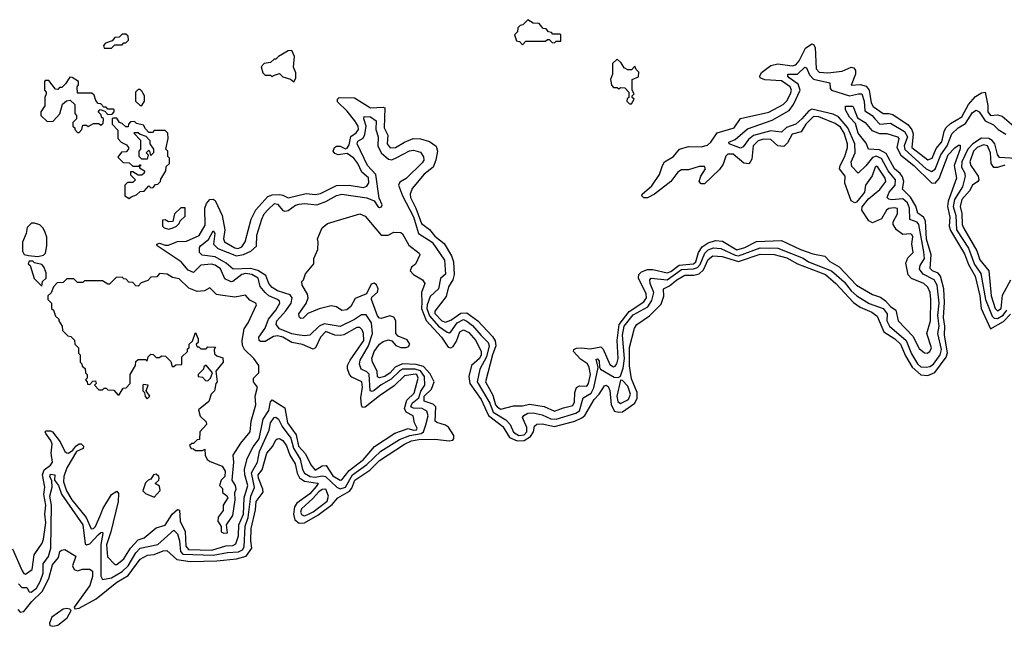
# Model space of a CAD drawing. Extents: x 2494106 to 2685573, y 758056 to 915185.
# Tile 186 of 256: x 2656212 to 2661722, y 796767 to 800160. Entities that reach past the tile are written whole.
import ezdxf

# ---------------------------------------------------------------- set-up
doc = ezdxf.new("R2010")
doc.units = 0

msp = doc.modelspace()

# ---------------------------------------------------------------- linework, layer by layer
at = {"layer": '0CON05XD'}
for points in [[(2659025, 800020), (2659045, 800040), (2659155, 800040), (2659165, 800050), (2659175, 800050), (2659191.7, 800031.7), (2659205, 800030), (2659215, 800040), (2659240, 800040), (2659240, 800075), (2659235, 800080), (2659195, 800080), (2659188.3, 800088.3), (2659171.7, 800091.7), (2659158.3, 800108.3), (2659141.7, 800111.7), (2659118.3, 800138.3), (2659085, 800140), (2659055, 800160), (2659028.3, 800131.7), (2659011.7, 800128.3), (2659000, 800115), (2658998.3, 800091.7), (2658980, 800075), (2658991.7, 800041.7), (2659008.3, 800038.3), (2659025, 800020)], [(2656725, 800000), (2656745, 800020), (2656785, 800020), (2656795, 800030), (2656805, 800030), (2656820, 800045), (2656818.3, 800068.3), (2656805, 800080), (2656785, 800080), (2656768.3, 800061.7), (2656745, 800060), (2656728.3, 800041.7), (2656691.7, 800028.3), (2656680, 800015), (2656685, 800000), (2656725, 800000)], [(2658135, 797700.3), (2658198, 797772), (2658312.1, 797847.9), (2658385, 797873.3), (2658415, 797863.5), (2658433.1, 797866.9), (2658436.4, 797875), (2658421.8, 797905), (2658414.6, 797944.6), (2658374.3, 797964.3), (2658366, 797986), (2658377.7, 798032.3), (2658419.7, 798070.3), (2658442.3, 798155), (2658435, 798174.7), (2658425, 798177.2), (2658365, 798168.6), (2658307.5, 798112.5), (2658225, 798056.9), (2658145, 797992.2), (2658130.5, 797990.5), (2658123.7, 798003.7), (2658120, 798045), (2658129.5, 798105), (2658126.2, 798135), (2658070.4, 798160.4), (2658058.2, 798175), (2658046.4, 798206.4), (2658047.2, 798225), (2658061.2, 798255), (2658137, 798365), (2658136, 798405), (2658128.5, 798425), (2658115, 798438.9), (2658098.3, 798438.3), (2658025, 798398.2), (2658005, 798393.4), (2657975, 798395.3), (2657925, 798416.6), (2657895.3, 798385), (2657867.5, 798325), (2657855, 798317.9), (2657793.9, 798343.9), (2657734.1, 798354.1), (2657685, 798383.8), (2657655, 798391.6), (2657631.5, 798388.5), (2657585, 798360), (2657559.8, 798359.8), (2657551.1, 798365), (2657550, 798385), (2657584.6, 798435), (2657604.7, 798485), (2657645.3, 798535), (2657666.8, 798575), (2657665.4, 798585), (2657654.8, 798594.8), (2657606.3, 798616.3), (2657585, 798634), (2657558.2, 798668.2), (2657547.1, 798715), (2657511.1, 798735), (2657475, 798739.8), (2657455, 798734), (2657405, 798695.5), (2657395, 798694.6), (2657360.1, 798710.1), (2657336, 798766), (2657305, 798787), (2657285, 798792), (2657225, 798787.9), (2657184.5, 798745.6), (2657155, 798760), (2657115, 798805.4), (2656981.4, 798895), (2656979.2, 798905), (2656995, 798909.2), (2657025, 798898.7), (2657045, 798899.1), (2657095, 798919.4), (2657145, 798920.9), (2657216.5, 798953.5), (2657250.1, 799009.9), (2657248.4, 799105), (2657257.7, 799132.3), (2657275, 799153.5), (2657295, 799155.7), (2657305, 799148.6), (2657344.7, 799065), (2657358.9, 798985), (2657352.9, 798935), (2657357, 798917), (2657415, 798883.3), (2657435, 798879.7), (2657455, 798889.2), (2657473.2, 798916.8), (2657507.3, 799045), (2657532.7, 799097.3), (2657599.8, 799170.2), (2657625, 799180.9), (2657665, 799182.1), (2657685, 799179.1), (2657715, 799163.1), (2657815, 799187.3), (2657865, 799181.8), (2657895, 799187.5), (2657985, 799233.2), (2658055, 799233.6), (2658135, 799221.5), (2658155, 799229.4), (2658165, 799246.7), (2658162.9, 799275), (2658126.3, 799306.3), (2658104.7, 799355), (2658081.1, 799385), (2658045, 799411.8), (2657993.8, 799403.8), (2657975, 799411.2), (2657966.9, 799425), (2657972.7, 799445), (2657985, 799453.2), (2658005, 799452), (2658035, 799436.9), (2658045, 799441.4), (2658055, 799460.8), (2658064.1, 799505.9), (2658095, 799526.8), (2658108.1, 799545), (2658105.2, 799565), (2658087.1, 799595), (2658045, 799647.9), (2657990.7, 799700.7), (2657989.5, 799715), (2658000, 799725), (2658085, 799722.8), (2658175, 799666.7), (2658245, 799671.5), (2658255, 799666.2), (2658250.7, 799555), (2658271.2, 799515), (2658268.4, 799465), (2658285, 799443.9), (2658315, 799444.7), (2658365, 799475.9), (2658414.7, 799495.3), (2658455, 799494.1), (2658505, 799478.5), (2658542, 799452), (2658549.1, 799425), (2658540.8, 799375), (2658526.1, 799335), (2658475, 799296.1), (2658408.5, 799215), (2658396.5, 799185), (2658398.4, 799165), (2658428.5, 799105), (2658459.9, 799019.9), (2658505, 798985.8), (2658535, 798948.7), (2658588.1, 798908.1), (2658628.8, 798838.8), (2658640, 798805), (2658642.6, 798735), (2658635.8, 798705), (2658611.5, 798665), (2658598.3, 798611.7), (2658535, 798530), (2658535, 798516.7), (2658573.9, 798475), (2658595, 798467.8), (2658625, 798480), (2658680.7, 798519.3), (2658715, 798520.3), (2658776.2, 798476.2), (2658857.3, 798387.3), (2658873.3, 798363.3), (2658876.1, 798335), (2658857.6, 798285), (2658818.7, 798135), (2658860.3, 798060.3), (2658875, 798006.7), (2658885, 797992.9), (2658905, 797981.8), (2658975, 798000.4), (2659025, 798000.3), (2659065, 798010.2), (2659146.3, 797996.3), (2659205, 797969.6), (2659255, 797990), (2659307.5, 798002.5), (2659317.5, 798022.5), (2659318.6, 798075), (2659327.1, 798102.9), (2659345, 798112.3), (2659385, 798110), (2659395.6, 798125), (2659405.8, 798175), (2659399.3, 798215), (2659389.7, 798235), (2659350.6, 798260.6), (2659311.5, 798305), (2659313.6, 798315), (2659327.1, 798322.9), (2659355, 798325.6), (2659405, 798319.2), (2659465, 798331.1), (2659477.4, 798317.4), (2659515, 798231.9), (2659535, 798219.2), (2659545, 798222.1), (2659553.9, 798235), (2659561.4, 798265), (2659554.8, 798365), (2659566.2, 798455), (2659622, 798528), (2659705, 798581.7), (2659719.1, 798605), (2659717, 798627), (2659675.3, 798715), (2659676.2, 798735), (2659691, 798749), (2659725, 798761.9), (2659755, 798763.3), (2659835, 798743.7), (2659855, 798751.4), (2659902.9, 798787.1), (2659983.3, 798795), (2659995.2, 798805), (2660011.4, 798858.6), (2660030.7, 798889.3), (2660065, 798912.2), (2660105, 798924.8), (2660145, 798921.7), (2660225, 798873), (2660269.4, 798885), (2660335, 798919.5), (2660475, 798925.9), (2660581.9, 798875), (2660650.8, 798850.8), (2660717.7, 798837.7), (2660745, 798807.3), (2660797.9, 798778), (2660895, 798674.7), (2660985, 798622.3), (2661028.9, 798608.9), (2661058.1, 798588.1), (2661085, 798555.6), (2661115.4, 798535.4), (2661127.8, 798475), (2661209.4, 798389.4), (2661245, 798321.2), (2661275, 798296.7), (2661290, 798295), (2661305, 798303.3), (2661314, 798325), (2661288.1, 798405), (2661308.5, 798475), (2661311.8, 798595), (2661307.3, 798635), (2661294.6, 798664.6), (2661271.4, 798685), (2661202.9, 798712.9), (2661183.2, 798733.2), (2661171.7, 798798.3), (2661182.1, 798827.9), (2661212.3, 798857.7), (2661205.5, 798905.5), (2661209.4, 798945), (2661205, 798958), (2661195, 798961.4), (2661155, 798959.4), (2661119.2, 798985), (2661100, 799015), (2661100.3, 799029.7), (2661124.3, 799075), (2661124.1, 799104.1), (2661105, 799107.9), (2661075, 799103.5), (2661062.5, 799095), (2661034, 799046), (2660985, 799024.2), (2660964.4, 799034.4), (2660924, 799095), (2660927.3, 799112.7), (2660962.1, 799157.9), (2661025, 799211.1), (2661059.3, 799255), (2661055, 799274.3), (2661015, 799335.6), (2661005, 799341.4), (2660998.6, 799335), (2660983, 799287), (2660946.2, 799235), (2660938.9, 799195), (2660929.4, 799180.6), (2660895, 799140), (2660885, 799136.2), (2660865, 799146.7), (2660830, 799245), (2660831.2, 799285), (2660800, 799325), (2660802.7, 799345), (2660830, 799395), (2660844.7, 799445), (2660844.3, 799465), (2660825, 799525.5), (2660805, 799558.1), (2660775, 799580), (2660685, 799617.4), (2660655, 799617.9), (2660610.6, 799575), (2660585, 799533.6), (2660535, 799519.5), (2660509.4, 799470.6), (2660488.5, 799451.5), (2660455, 799454.5), (2660415, 799490.4), (2660375, 799492.6), (2660345, 799483.1), (2660316.7, 799455), (2660309.2, 799380.8), (2660295, 799353.3), (2660265, 799357.1), (2660205, 799407.2), (2660175, 799408.5), (2660163.6, 799396.4), (2660148.3, 799351.7), (2660128.1, 799321.9), (2660045, 799242.5), (2660025, 799242.5), (2660014.3, 799255), (2660023.3, 799285), (2660049.4, 799325), (2660045, 799338.1), (2660015, 799338), (2659955, 799320.9), (2659915, 799320.7), (2659895, 799306.7), (2659856.4, 799255), (2659765, 799183.6), (2659725, 799164.4), (2659704.4, 799164.4), (2659694, 799175), (2659696, 799185), (2659748.9, 799231), (2659793.2, 799295), (2659809.3, 799345), (2659820, 799365), (2659870, 799395), (2659905, 799435.5), (2659955, 799451.3), (2660025, 799448.3), (2660060.9, 799459.1), (2660078.8, 799475), (2660115, 799527.8), (2660211.2, 799555), (2660245, 799607.5), (2660405, 799642.7), (2660485.4, 799685), (2660505, 799706.4), (2660525.7, 799745), (2660531.1, 799765), (2660523.4, 799785), (2660475, 799817.3), (2660382.8, 799822.8), (2660355.5, 799835.5), (2660353.1, 799845), (2660363.3, 799865), (2660416.1, 799903.9), (2660455, 799913.1), (2660535, 799901.9), (2660555, 799907.8), (2660575, 799930), (2660608.8, 800001.2), (2660645, 800025.2), (2660655, 800021.1), (2660664.3, 800004.3), (2660669.2, 799885), (2660686.2, 799866.2), (2660735, 799862.5), (2660815, 799872.4), (2660865, 799895.4), (2660880.9, 799890.9), (2660889.2, 799875), (2660888.8, 799855), (2660864.4, 799794.4), (2660915, 799798.1), (2660948.3, 799788.3), (2660965.5, 799765.5), (2660977.8, 799695), (2660988.5, 799675), (2661045, 799635.4), (2661075, 799636.1), (2661099.2, 799629.2), (2661185, 799571.1), (2661204.5, 799544.5), (2661212.3, 799522.3), (2661204.1, 799445), (2661295, 799375.4), (2661317.5, 799385), (2661340.7, 799439.3), (2661372.9, 799477.1), (2661384.8, 799535), (2661394.9, 799555.1), (2661421.2, 799578.8), (2661485, 799616.7), (2661522.2, 799685), (2661560.3, 799729.7), (2661595, 799750.4), (2661615.6, 799755.6), (2661629.4, 799680.6), (2661630.4, 799645), (2661644.6, 799625), (2661685, 799627.6), (2661711, 799621), (2661775, 799564.7)], [(2657745, 799812.5), (2657756.4, 799833.6), (2657756.4, 799863.6), (2657743.3, 799895), (2657750, 799955), (2657735, 799987.5), (2657713.9, 799986.1), (2657660, 799955), (2657645, 799940), (2657635, 799940), (2657615, 799920), (2657580, 799915), (2657563, 799897), (2657573, 799863), (2657585, 799850), (2657615, 799850), (2657625, 799840), (2657631.7, 799848.3), (2657665, 799860), (2657685, 799840), (2657727, 799827), (2657745, 799812.5)], [(2659635, 799690), (2659650, 799715), (2659640, 799725), (2659640, 799735), (2659650, 799745), (2659640, 799765), (2659640, 799825), (2659675, 799840), (2659677, 799867), (2659661.7, 799881.7), (2659655, 799900), (2659635, 799880), (2659615, 799880), (2659595, 799890), (2659578.3, 799918.3), (2659555, 799940), (2659530, 799915), (2659530, 799855), (2659517.5, 799825), (2659523, 799793), (2659535, 799780), (2659555, 799780), (2659565, 799772.5), (2659575, 799780), (2659598.3, 799778.3), (2659620, 799755), (2659620, 799725), (2659611.7, 799718.3), (2659610, 799705), (2659625, 799690), (2659635, 799690)], [(2656205, 797004.5), (2656223.6, 796983.6), (2656251.2, 796985), (2656265, 796960), (2656275, 796958.8), (2656305, 796980.7), (2656328.7, 797021.3), (2656342.7, 797065), (2656343, 797117), (2656372.1, 797157.9), (2656385.2, 797205), (2656390.5, 797445), (2656380.4, 797495), (2656393.3, 797545), (2656391.2, 797581.2), (2656381.1, 797605), (2656385, 797618.1), (2656408, 797615), (2656405.6, 797585), (2656428.4, 797555), (2656446.1, 797506.1), (2656564.3, 797335), (2656578.8, 797228.8), (2656585, 797221.9), (2656605, 797228), (2656651.4, 797278.6), (2656665, 797291.9), (2656675, 797293.3), (2656676.6, 797286.6), (2656666.6, 797225), (2656666.7, 797046.7), (2656675, 797028.9), (2656725, 797038.8), (2656786.1, 797073.9), (2656818.1, 797105), (2656861.5, 797178.5), (2656885, 797203.8), (2656985, 797224.2), (2657075, 797305.4), (2657095, 797284.2), (2657105.7, 797245.7), (2657111.1, 797185), (2657125, 797169.8), (2657295, 797164.9), (2657375, 797179.6), (2657436.5, 797183.4), (2657459.1, 797195), (2657468.1, 797211.9), (2657472.9, 797327.1), (2657491.2, 797375), (2657505.5, 797495), (2657526.4, 797543.5), (2657519.3, 797570.7), (2657508.1, 797625), (2657542.9, 797685), (2657553.3, 797745), (2657607.1, 797865), (2657615.9, 797905), (2657636.7, 797935), (2657645, 797936.9), (2657660.4, 797925), (2657679.7, 797885), (2657729.6, 797819.6), (2657743.7, 797763.7), (2657782, 797702), (2657794.1, 797645), (2657805, 797623.6), (2657838, 797605), (2657865, 797601.8), (2657905, 797609.1), (2657923.1, 797605), (2657985.8, 797545.8), (2658006, 797536), (2658035.1, 797544.9), (2658074, 797615), (2658155, 797672.9), (2658233.1, 797746.9), (2658337.2, 797812.8), (2658395, 797834.2), (2658458.4, 797845), (2658470.7, 797855), (2658485.3, 797894.7), (2658497.2, 797945), (2658490, 797970), (2658465, 797986), (2658415, 797986.3), (2658400.9, 797995), (2658408.7, 798015), (2658445, 798044.7), (2658457.2, 798082.8), (2658480, 798115), (2658476.3, 798165), (2658455, 798195.8), (2658425, 798205.6), (2658354.6, 798205), (2658337.1, 798195), (2658291.3, 798148.7), (2658235, 798118.4), (2658195, 798085.9), (2658185, 798080.7), (2658173.3, 798083.3), (2658167.2, 798177.2), (2658155, 798190.9), (2658122.2, 798205), (2658112.6, 798232.6), (2658117.8, 798255), (2658163.3, 798336.7), (2658185.9, 798405), (2658179.8, 798465), (2658150, 798510), (2658125, 798509.3), (2658085, 798482.3), (2658005, 798444.7), (2657915, 798458.8), (2657887.8, 798445), (2657835, 798396.2), (2657805, 798391.3), (2657765, 798398.2), (2657735, 798403.7), (2657665, 798431), (2657646.4, 798455), (2657650.3, 798475), (2657700.7, 798530.7), (2657730.7, 798575), (2657735.7, 798605), (2657725, 798621.8), (2657655, 798643.8), (2657625, 798661.6), (2657605.4, 798685), (2657588.6, 798728.6), (2657545, 798757.9), (2657505, 798768.2), (2657405.5, 798765.5), (2657367.8, 798797.8), (2657305, 798833.1), (2657233.8, 798843.8), (2657218.8, 798858.8), (2657218.6, 798885), (2657224.2, 798895), (2657268.6, 798931.5), (2657295, 798980), (2657304.1, 798964.1), (2657296, 798905), (2657321, 798881), (2657425, 798838.5), (2657465, 798846), (2657505.4, 798864.6), (2657537.1, 798892.9), (2657539.7, 798955), (2657565.9, 799045), (2657579.7, 799075), (2657602.5, 799097.5), (2657637.6, 799132.4), (2657655, 799127.9), (2657683.5, 799093.5), (2657695, 799088.4), (2657715, 799093.1), (2657755, 799121.8), (2657775, 799128.1), (2657805, 799131.6), (2657875, 799124.6), (2657925, 799142.5), (2657985, 799177.6), (2658015.3, 799184.7), (2658155, 799164), (2658196.4, 799146.4), (2658216.2, 799115), (2658225, 799110), (2658237.2, 799112.8), (2658241.1, 799125), (2658222.6, 799162.6), (2658204.5, 799294.5), (2658157.5, 799345), (2658100.4, 799465), (2658105, 799480), (2658133.1, 799496.9), (2658142.9, 799517.2), (2658150.9, 799565), (2658137.5, 799605), (2658140.4, 799619.5), (2658175, 799616.2), (2658207.1, 799595), (2658205.7, 799545), (2658217, 799505), (2658216.8, 799455), (2658235.3, 799415), (2658275, 799379.4), (2658295, 799376.5), (2658321.5, 799388.5), (2658393.4, 799426.6), (2658415, 799430.4), (2658455, 799420), (2658472.2, 799392.2), (2658473.6, 799375), (2658465, 799358.9), (2658375, 799272.1), (2658339.2, 799250.8), (2658332.5, 799235), (2658354.4, 799175), (2658415, 799056.8), (2658443.9, 798963.9), (2658519.6, 798915), (2658588.9, 798815), (2658593.9, 798736.1), (2658567.4, 798712.6), (2658555.9, 798654.1), (2658508.4, 798611.6), (2658492.6, 798565), (2658490.5, 798545), (2658504.3, 798504.2), (2658555, 798445.2), (2658605, 798412.9), (2658615, 798409.3), (2658625, 798413.8), (2658660.4, 798465), (2658695, 798482.6), (2658715, 798474.7), (2658745, 798450.5), (2658795, 798393.1), (2658833.5, 798355), (2658839.6, 798335), (2658824.3, 798275), (2658787.6, 798205), (2658772, 798135), (2658842.3, 798015), (2658860.7, 797965), (2658931.9, 797921.9), (2658956.3, 797896.3), (2658975, 797853.6), (2659004.5, 797835), (2659035, 797838.4), (2659049.6, 797855), (2659049.6, 797879.6), (2659026.2, 797935), (2659033, 797947), (2659055, 797959.4), (2659085, 797961.6), (2659135, 797950), (2659185, 797927.4), (2659214.8, 797924.8), (2659325, 797959.4), (2659345, 797972.5), (2659365.7, 798044.3), (2659409.1, 798070.9), (2659425, 798100.5), (2659450, 798215), (2659438.3, 798261.7), (2659445, 798263.8), (2659455, 798250), (2659456.1, 798216.1), (2659462.9, 798205), (2659539.4, 798160.6), (2659561.4, 798158.6), (2659574.6, 798165.4), (2659588.8, 798211.2), (2659595.8, 798265), (2659585.8, 798395), (2659594.5, 798445), (2659645, 798509.8), (2659726.2, 798553.8), (2659750.4, 798589.6), (2659761.4, 798635), (2659739.5, 798685), (2659737.7, 798705), (2659745, 798713.6), (2659835, 798704.5), (2659915, 798762.3), (2659983.6, 798766.4), (2660005, 798773.1), (2660019.2, 798790.8), (2660046.5, 798855), (2660065, 798871.9), (2660095, 798883.1), (2660135, 798880.2), (2660215, 798843.2), (2660235, 798839.5), (2660355, 798883.8), (2660455, 798882.6), (2660596.7, 798826.7), (2660625.9, 798805.9), (2660755.9, 798755.9), (2660825, 798694.3), (2660865, 798643.1), (2660896, 798615), (2660965, 798572.4), (2661045, 798544.1), (2661065.7, 798515), (2661065.6, 798475), (2661078.9, 798445), (2661173, 798365), (2661201.9, 798291.9), (2661235.8, 798235), (2661255, 798219.2), (2661285, 798215.7), (2661305, 798220), (2661325, 798233.1), (2661363.5, 798285), (2661371, 798315), (2661350.7, 798405), (2661357, 798445), (2661350.6, 798505), (2661357.3, 798575), (2661346.1, 798675), (2661329.1, 798705), (2661267.5, 798737.5), (2661247.1, 798765), (2661251.5, 798785), (2661275.9, 798825), (2661271.8, 798861.8), (2661244.1, 799014.1), (2661235, 799026.8), (2661192.5, 799042.5), (2661192.2, 799105), (2661180.6, 799135), (2661155, 799158), (2661092.7, 799152.7), (2661075.9, 799155.9), (2661067.5, 799165), (2661078.6, 799195), (2661111.1, 799235), (2661113.8, 799265), (2661071.3, 799315), (2661035, 799382.8), (2661005, 799395.8), (2660985, 799389.8), (2660948, 799342), (2660905, 799301.4), (2660868.8, 799338.8), (2660865.7, 799365), (2660888.3, 799415), (2660886, 799465), (2660847.2, 799555), (2660795, 799616.1), (2660765, 799632.4), (2660645, 799660.2), (2660628.9, 799651.1), (2660589.3, 799605), (2660555, 799576.2), (2660503.6, 799556.4), (2660475, 799531.2), (2660443.3, 799535), (2660415, 799539.2), (2660318.3, 799511.7), (2660290.2, 799489.8), (2660260.4, 799449.5), (2660245, 799440.9), (2660182, 799465), (2660180, 799475), (2660215, 799490), (2660285, 799549.6), (2660422.8, 799597.2), (2660517.5, 799652.5), (2660541.6, 799685), (2660579.5, 799765), (2660569.2, 799799.2), (2660518.8, 799835), (2660510.5, 799845), (2660511.2, 799855), (2660565, 799855.3), (2660605, 799894.4), (2660615, 799890), (2660632.5, 799852.5), (2660655, 799827.8), (2660746.5, 799806.5), (2660747.5, 799775), (2660755.7, 799765), (2660855, 799734.4), (2660906, 799746), (2660925, 799744.5), (2660938.5, 799705), (2660941.1, 799651.1), (2660983.3, 799623.3), (2660998.2, 799605), (2661025, 799575.3), (2661085, 799581.4), (2661164.4, 799534.4), (2661180, 799505), (2661161, 799455), (2661164.7, 799434.7), (2661285, 799326.7), (2661315, 799310.6), (2661335.4, 799324.6), (2661366.9, 799405), (2661402.4, 799455), (2661427.8, 799522.2), (2661464.6, 799555), (2661505, 799579.1), (2661545, 799641.5), (2661565, 799654.5), (2661581.1, 799645), (2661615.2, 799595.2), (2661661.6, 799571.6), (2661688.1, 799545), (2661729.8, 799519.8)], [(2656545, 799530), (2656560, 799545), (2656565, 799570), (2656585, 799570), (2656595, 799562.5), (2656625, 799580), (2656655, 799580), (2656665, 799570), (2656678.3, 799581.7), (2656680, 799605), (2656670, 799615), (2656668.3, 799628.3), (2656650, 799645), (2656661.7, 799658.3), (2656688.3, 799648.3), (2656705, 799630), (2656728.3, 799631.7), (2656740, 799645), (2656740, 799655), (2656735, 799660), (2656705, 799660), (2656695, 799670), (2656681.7, 799671.7), (2656665, 799690), (2656651.7, 799691.7), (2656638.3, 799708.3), (2656628.3, 799738.3), (2656615, 799750), (2656535, 799750), (2656532.5, 799785), (2656540, 799795), (2656540, 799815), (2656505, 799837.5), (2656491.7, 799838.3), (2656468.3, 799801.7), (2656448.3, 799781.7), (2656435, 799780), (2656425, 799770), (2656411.7, 799771.7), (2656375, 799820), (2656355, 799820), (2656350, 799815), (2656350, 799765), (2656360, 799755), (2656360, 799745), (2656352.5, 799725), (2656351.7, 799678.3), (2656330, 799645), (2656330, 799625), (2656365, 799590), (2656398.3, 799591.7), (2656437, 799633), (2656451.7, 799688.3), (2656473, 799707), (2656495, 799710), (2656520, 799685), (2656520, 799635), (2656530, 799625), (2656530, 799605), (2656510, 799585), (2656510, 799565), (2656520, 799555), (2656520, 799545), (2656535, 799530), (2656545, 799530)], [(2656895, 799680), (2656910, 799705), (2656910, 799735), (2656895, 799760), (2656885, 799770), (2656875, 799770), (2656860, 799755), (2656860, 799705), (2656885, 799680), (2656895, 799680)], [(2658461.8, 798578.2), (2658460.3, 798545), (2658486.9, 798476.9), (2658572, 798385), (2658608.8, 798328.8), (2658625, 798323.9), (2658638.5, 798331.5), (2658657.2, 798362.8), (2658675, 798414.4), (2658695, 798425.4), (2658725, 798410.4), (2658764.6, 798365), (2658793.6, 798305), (2658794, 798285), (2658784.6, 798265), (2658740.9, 798225), (2658725.9, 798165), (2658730.4, 798125), (2658795, 798035.4), (2658835.4, 797945.4), (2658914.7, 797885), (2658953.7, 797823.7), (2658995, 797804.3), (2659035, 797805.8), (2659070.9, 797829.1), (2659086.5, 797855), (2659092.9, 797887.1), (2659105, 797898.2), (2659135, 797900), (2659205, 797884.7), (2659318.6, 797915), (2659357.7, 797932.3), (2659373.9, 797946.1), (2659426.8, 798035), (2659455.4, 798065), (2659485, 798112), (2659494.4, 798115.6), (2659505, 798108), (2659515, 798086.7), (2659522.4, 798005), (2659541, 797971), (2659565, 797964.8), (2659585, 797967.4), (2659654.6, 798015.4), (2659667.5, 798042.5), (2659667.9, 798075), (2659635, 798150.8), (2659623.8, 798223.8), (2659624, 798326), (2659653.3, 798435), (2659665.8, 798455), (2659736.1, 798503.9), (2659801.1, 798568.9), (2659817.2, 798612.8), (2659814.7, 798655.3), (2659848.7, 798671.3), (2659888.5, 798705), (2659935, 798732), (2659985, 798731.5), (2660015, 798738.5), (2660039.1, 798760.9), (2660065, 798818.8), (2660091.4, 798838.6), (2660143.9, 798836.1), (2660235, 798808.4), (2660355, 798848), (2660435, 798847.4), (2660505, 798827.3), (2660565, 798795.3), (2660721.8, 798735), (2660778.8, 798685), (2660878.7, 798578.7), (2660915, 798552.4), (2660980, 798525), (2661011.5, 798501.5), (2661048.5, 798415), (2661108.9, 798375), (2661140.3, 798345), (2661169.8, 798279.8), (2661207.3, 798217.3), (2661255, 798173.4), (2661295, 798169.7), (2661332.5, 798187.5), (2661397.2, 798272.8), (2661404.1, 798295.9), (2661387.5, 798395), (2661389.8, 798445), (2661381.3, 798495), (2661388.3, 798578.3), (2661383.4, 798655), (2661365.5, 798725.5), (2661351.5, 798741.5), (2661319.4, 798755), (2661307.5, 798767.5), (2661312.1, 798845), (2661287.2, 798932.8), (2661280.7, 799035), (2661269.3, 799055), (2661238.7, 799078.7), (2661227.7, 799117.7), (2661197.6, 799167.6), (2661151.7, 799211.7), (2661160.3, 799255), (2661151.9, 799281.9), (2661139.7, 799299.7), (2661107.9, 799325), (2661060.9, 799410.9), (2661022.8, 799432.8), (2660961.2, 799435), (2660949.7, 799469.7), (2660905, 799526.2), (2660889.4, 799579.4), (2660856.7, 799615), (2660833.3, 799655), (2660833.6, 799676.4), (2660875, 799675.8), (2660878.6, 799668.6), (2660900.7, 799610.7), (2660943.8, 799585), (2660980.4, 799540.4), (2661023.1, 799523.1), (2661065, 799522.9), (2661125, 799504), (2661131.4, 799495), (2661121.5, 799445), (2661142.3, 799402.3), (2661216.7, 799345), (2661315, 799247.3), (2661335, 799246.4), (2661357.3, 799272.7), (2661407.1, 799405), (2661445, 799443.8), (2661465, 799458.8), (2661475, 799457.5), (2661475, 799437.5), (2661440.8, 799345), (2661455, 799273.3), (2661408.5, 799145), (2661404.7, 799115), (2661417, 799055), (2661413.7, 799005), (2661421.2, 798981.2), (2661500.3, 798849.7), (2661520.9, 798790.9), (2661559.6, 798725), (2661584.8, 798615.2), (2661592.5, 798545), (2661645, 798431.1), (2661717.7, 798472.3), (2661756.5, 798513.4)], [(2656825, 799160), (2656835, 799170), (2656865, 799180), (2656885, 799200), (2656908.3, 799201.7), (2656935, 799230), (2656945, 799220), (2656958.3, 799221.7), (2656971.7, 799238.3), (2656985, 799240), (2657000, 799255), (2657001.7, 799268.3), (2657030, 799315), (2657031.7, 799338.3), (2657050, 799355), (2657050, 799385), (2657040, 799395), (2657040, 799425), (2657030, 799435), (2657042.5, 799495), (2657040, 799525), (2657025, 799540), (2656965, 799540), (2656955, 799530), (2656935, 799530), (2656915, 799550), (2656905, 799570), (2656865, 799580), (2656855, 799590), (2656831.7, 799588.3), (2656820, 799575), (2656818.3, 799561.7), (2656805, 799560), (2656785, 799580), (2656770, 799585), (2656755, 799610), (2656735, 799610), (2656730, 799605), (2656730, 799575), (2656761.7, 799541.7), (2656760, 799495), (2656780, 799475), (2656809.3, 799459.3), (2656820, 799445), (2656820, 799435), (2656808.3, 799421.7), (2656781.7, 799418.3), (2656761.7, 799391.7), (2656791.7, 799361.7), (2656825, 799360), (2656845, 799340), (2656880, 799340), (2656881.7, 799348.3), (2656888.3, 799348.3), (2656888.3, 799341.7), (2656880, 799340), (2656881.7, 799331.7), (2656910, 799315), (2656908.3, 799301.7), (2656895, 799290), (2656875, 799290), (2656845, 799310), (2656831.7, 799308.3), (2656831.7, 799291.7), (2656860, 799265), (2656845, 799250), (2656815, 799250), (2656800, 799235), (2656800, 799175), (2656825, 799160)], [(2656925, 799380), (2656895, 799380), (2656880, 799395), (2656880, 799425), (2656890, 799435), (2656890, 799485), (2656850, 799525), (2656855, 799530), (2656875, 799530), (2656885, 799520), (2656918.3, 799508.3), (2656940, 799485), (2656940, 799465), (2656960, 799435), (2656960, 799415), (2656945, 799400), (2656940, 799425), (2656931.7, 799428.3), (2656920, 799415), (2656930, 799405), (2656925, 799380)], [(2661786.4, 799383.6), (2661695, 799390), (2661685, 799405.8), (2661668.4, 799465), (2661654.2, 799484.2), (2661635, 799495.5), (2661595, 799497), (2661545.1, 799464.9), (2661517.4, 799435), (2661484.8, 799365), (2661483.5, 799335), (2661500.3, 799305), (2661503.7, 799285), (2661488.7, 799225), (2661443.6, 799155), (2661436.8, 799115), (2661450.5, 799065), (2661454.5, 798985), (2661521.4, 798881.4), (2661555, 798791.3), (2661591.2, 798741.2), (2661616.4, 798595), (2661655, 798500.9), (2661665, 798490.2), (2661685, 798488.3), (2661715, 798506.6), (2661736.5, 798535)], [(2661725, 799347.1), (2661685, 799332.4), (2661663.8, 799333.8), (2661648, 799355), (2661644.2, 799415), (2661628.2, 799455), (2661605, 799460.8), (2661570.4, 799445), (2661549.2, 799425), (2661529.7, 799365), (2661534, 799345), (2661576.4, 799285), (2661579.5, 799265), (2661574.4, 799255), (2661545, 799234.4), (2661526.5, 799203.5), (2661483.6, 799155), (2661475.3, 799115), (2661484.7, 799075.3), (2661487.1, 799015), (2661494.2, 798995), (2661567.9, 798867.9), (2661585, 798816.7), (2661635.5, 798755.5), (2661649.1, 798615), (2661670.8, 798545), (2661685, 798532.2), (2661705.3, 798545), (2661711.4, 798618.6), (2661758.9, 798705)], [(2657045, 798988.8), (2657065, 798993.8), (2657090, 799005), (2657105, 799020), (2657110, 799035), (2657138.3, 799061.7), (2657138.3, 799108.3), (2657113, 799107), (2657077.5, 799075), (2657068.3, 799031.7), (2657045, 799030), (2657025, 799040), (2657011.7, 799038.3), (2657010, 799005), (2657020, 798995), (2657045, 798988.8)], [(2656200.9, 796860.9), (2656215, 796846.5), (2656235, 796849.4), (2656279.4, 796905), (2656337.4, 796962.6), (2656374.2, 797035), (2656395, 797110), (2656428.8, 797151.2), (2656436.7, 797185), (2656445, 797193.3), (2656465, 797197.5), (2656525, 797160), (2656508, 797105), (2656516.7, 797085), (2656535, 797076.7), (2656563.9, 797086.1), (2656605, 797086.2), (2656620, 797075), (2656620, 797045), (2656603.6, 796995), (2656515.7, 796875), (2656520, 796865), (2656545, 796868.2), (2656639.5, 796920.5), (2656755, 797014.7), (2656818.4, 797051.6), (2656885, 797141.8), (2656927.5, 797165), (2656965, 797168.8), (2657015, 797190), (2657035, 797192), (2657090.2, 797140.2), (2657165, 797129.7), (2657315, 797133.8), (2657425, 797143.8), (2657480, 797160), (2657510.6, 797205), (2657505.3, 797245), (2657507.1, 797315), (2657531.9, 797418.1), (2657534.8, 797465.2), (2657573.5, 797516.5), (2657572.8, 797535), (2657548.9, 797595), (2657547.1, 797615), (2657568.2, 797641.8), (2657595.3, 797735), (2657628.1, 797775), (2657645, 797810), (2657655, 797815.8), (2657665, 797816.9), (2657685, 797805.5), (2657705, 797777.1), (2657723.9, 797723.9), (2657754.2, 797675), (2657764.1, 797624.1), (2657777.2, 797597.2), (2657805, 797579.2), (2657878.5, 797568.5), (2657882.2, 797565), (2657871.7, 797548.3), (2657835, 797508.8), (2657763.5, 797456.5), (2657749, 797435), (2657743.9, 797395), (2657751.8, 797361.8), (2657775, 797343.6), (2657805, 797346.6), (2657880.8, 797389.2), (2657961, 797449), (2657992.1, 797485), (2658056.6, 797523.3), (2658070.9, 797539.1), (2658087.8, 797585), (2658170.4, 797639.6), (2658225, 797695.3), (2658366.2, 797785), (2658405, 797804.8), (2658445, 797812.7), (2658535, 797814.1), (2658615, 797803.6), (2658635, 797808.5), (2658641.9, 797818.1), (2658640.7, 797835), (2658610.7, 797880.7), (2658595, 797892.7), (2658546.3, 797906.3), (2658536.2, 797915), (2658541.1, 797995), (2658525, 798010.3), (2658476.2, 798026.2), (2658475.6, 798054.4), (2658516, 798094), (2658530.4, 798135), (2658509, 798179), (2658471.1, 798221.1), (2658431.2, 798231.2), (2658355, 798235.9), (2658312.7, 798217.3), (2658285, 798184.7), (2658255.5, 798165), (2658225, 798156.5), (2658215, 798163.3), (2658212.2, 798195), (2658186.2, 798245), (2658182.2, 798265), (2658194.7, 798305), (2658225.5, 798345), (2658245, 798359.6), (2658275, 798368.9), (2658294.6, 798364.6), (2658317.7, 798337.6), (2658345, 798327.1), (2658375, 798326.1), (2658387.8, 798332.2), (2658394.6, 798345), (2658380.3, 798370.3), (2658330.7, 798390.8), (2658316.2, 798405), (2658316.1, 798475), (2658306.5, 798496.5), (2658282.9, 798502.9), (2658235, 798488.9), (2658225, 798490.6), (2658215, 798504.3), (2658180, 798595), (2658181.7, 798608.3), (2658214.4, 798635.6), (2658218.1, 798655), (2658207.9, 798677.9), (2658195, 798685.7), (2658178.7, 798681.3), (2658152.5, 798627.5), (2658088.7, 798601.3), (2658064, 798555), (2658042.9, 798537.1), (2658015, 798534.2), (2657984.3, 798554.3), (2657955, 798558.8), (2657888.1, 798541.9), (2657825, 798516.7), (2657798.8, 798491.2), (2657785, 798488.8), (2657775, 798497.5), (2657774, 798515), (2657815, 798572.5), (2657826.2, 798605), (2657823.3, 798625), (2657792.5, 798675), (2657790, 798695), (2657800, 798705), (2657811.7, 798738.3), (2657857.5, 798795), (2657857.5, 798825), (2657880, 798875), (2657882.5, 798915), (2657877.5, 798935), (2657905, 798996.7), (2657935, 799020), (2658115, 799074), (2658145, 799061.2), (2658235, 798955.6), (2658274.3, 798955.7), (2658305, 798972.5), (2658345, 798970), (2658355, 798962.5), (2658388.7, 798898.7), (2658448, 798855), (2658451.4, 798845), (2658426.6, 798793.4), (2658404, 798775), (2658396.1, 798756.1), (2658415.7, 798735.7), (2658466.2, 798705), (2658479.4, 798685), (2658460.7, 798635), (2658461.8, 798578.2)], [(2656313.6, 798836.4), (2656345, 798843.8), (2656356.7, 798855), (2656363.3, 798895), (2656363.6, 798943.6), (2656355, 798970), (2656343.6, 798993.6), (2656325, 799012.5), (2656295, 799022.5), (2656278.3, 799021.7), (2656253, 798997), (2656247.5, 798965), (2656227.5, 798915), (2656227.5, 798865), (2656237.5, 798847.5), (2656260.7, 798840.7), (2656313.6, 798836.4)], [(2656335, 798670), (2656340, 798695), (2656360, 798715), (2656360, 798745), (2656347, 798777), (2656335, 798790), (2656295, 798800), (2656285, 798810), (2656265, 798810), (2656260, 798795), (2656270, 798785), (2656293, 798713), (2656335, 798670)], [(2657355, 797287.5), (2657375, 797290), (2657370, 797335), (2657405, 797387.5), (2657417.8, 797475), (2657416.2, 797515), (2657423.3, 797535), (2657418.8, 797555), (2657400, 797585), (2657409.2, 797685), (2657406.2, 797725), (2657448.6, 797791.4), (2657500.8, 797855), (2657507.5, 797915), (2657533.8, 798005), (2657528.8, 798055), (2657542.5, 798105), (2657520, 798135), (2657520, 798155), (2657550, 798185), (2657550, 798225), (2657522.5, 798265), (2657470, 798315), (2657458.3, 798338.3), (2657457.5, 798365), (2657468.3, 798431.7), (2657490, 798465), (2657536.1, 798566.1), (2657532.5, 798575), (2657500.4, 798590.5), (2657475, 798620), (2657415, 798608), (2657335, 798618.8), (2657313.9, 798623.9), (2657275, 798660), (2657246.4, 798643.6), (2657205, 798640), (2657157.5, 798657.5), (2657105, 798711.2), (2657067.5, 798717.5), (2657037, 798737), (2656995, 798740), (2656978.3, 798721.7), (2656945, 798720), (2656928.3, 798701.7), (2656891.7, 798688.3), (2656875, 798670), (2656861.7, 798671.7), (2656845, 798690), (2656821.7, 798691.7), (2656808.3, 798708.3), (2656795, 798710), (2656785, 798720), (2656751.7, 798718.3), (2656715, 798680), (2656705, 798680), (2656675, 798700), (2656575, 798700), (2656565, 798690), (2656535, 798690), (2656515, 798710), (2656475, 798710), (2656455, 798690), (2656421.7, 798688.3), (2656400, 798665), (2656388.3, 798631.7), (2656370, 798615), (2656370, 798595), (2656390, 798575), (2656390, 798545), (2656400, 798535), (2656411.7, 798501.7), (2656430, 798485), (2656430, 798475), (2656450, 798445), (2656451.7, 798421.7), (2656481.7, 798391.7), (2656498.3, 798388.3), (2656518.3, 798368.3), (2656520, 798345), (2656540, 798325), (2656540, 798295), (2656550, 798285), (2656550, 798245), (2656560, 798235), (2656561.7, 798221.7), (2656578.3, 798208.3), (2656580, 798185), (2656590, 798175), (2656590, 798155), (2656580, 798145), (2656590, 798135), (2656591.7, 798121.7), (2656605, 798120), (2656621.7, 798138.3), (2656635, 798140), (2656640, 798125), (2656630, 798115), (2656655, 798090), (2656675, 798090), (2656685, 798100), (2656695, 798100), (2656705, 798090), (2656738.3, 798088.3), (2656761.7, 798061.7), (2656768.3, 798061.7), (2656791.7, 798098.3), (2656808.3, 798101.7), (2656830, 798125), (2656830, 798175), (2656860, 798225), (2656861.7, 798248.3), (2656875, 798260), (2656915, 798260), (2656925, 798250), (2656930, 798275), (2656945, 798290), (2656958.3, 798288.3), (2656975, 798270), (2656995, 798270), (2657005, 798280), (2657028.3, 798278.3), (2657058.3, 798248.3), (2657065, 798220), (2657075, 798220), (2657085, 798230), (2657118.3, 798231.7), (2657120, 798275), (2657150, 798305), (2657151.7, 798318.3), (2657160, 798325), (2657160, 798345), (2657178.3, 798361.7), (2657195, 798410), (2657210, 798375), (2657210, 798355), (2657200, 798345), (2657205, 798330), (2657215, 798330), (2657225, 798320), (2657255, 798320), (2657265, 798330), (2657308.3, 798328.3), (2657300, 798315), (2657301.7, 798291.7), (2657315, 798280), (2657348.3, 798268.3), (2657350, 798245), (2657310, 798195), (2657317.5, 798135), (2657310, 798125), (2657302.5, 798085), (2657282.5, 798065), (2657270, 798025), (2657213, 797977), (2657221.7, 797941.7), (2657255, 797910), (2657257.5, 797895), (2657220, 797855), (2657218.3, 797811.7), (2657205, 797810), (2657185, 797790), (2657175, 797790), (2657161.7, 797778.3), (2657171.7, 797761.7), (2657185, 797760), (2657195, 797750), (2657235, 797750), (2657248.3, 797758.3), (2657250, 797725), (2657260.7, 797700.7), (2657278.3, 797688.3), (2657345, 797662.5), (2657362.5, 797635), (2657360, 797605), (2657340, 797585), (2657330, 797555), (2657347, 797537), (2657347.5, 797515), (2657369.3, 797499.3), (2657376.7, 797485), (2657350, 797445), (2657350, 797415), (2657323, 797377), (2657320, 797355), (2657340, 797325), (2657340, 797295), (2657355, 797287.5)], [(2657265, 798140), (2657280, 798155), (2657290, 798185), (2657255, 798227.5), (2657241.7, 798218.3), (2657240, 798205), (2657210, 798175), (2657210, 798165), (2657235, 798160), (2657251.7, 798141.7), (2657265, 798140)], [(2659575, 798014.2), (2659619.7, 798035), (2659630, 798065), (2659615, 798110.9), (2659585, 798141.4), (2659575, 798143.8), (2659553.9, 798055), (2659558.9, 798025), (2659575, 798014.2)], [(2656925, 798040), (2656940, 798055), (2656920, 798085), (2656930, 798115), (2656905, 798120), (2656900, 798115), (2656900, 798085), (2656910, 798075), (2656913, 798053), (2656925, 798040)], [(2656170.9, 797200.9), (2656225, 797078), (2656235, 797062.5), (2656245, 797058.6), (2656282, 797085), (2656292.9, 797167.1), (2656337.4, 797232.6), (2656345.8, 797254.2), (2656357.9, 797345), (2656352.2, 797395), (2656357.2, 797445), (2656347.4, 797505), (2656352.2, 797545), (2656338.7, 797615), (2656348.2, 797641.8), (2656385, 797669.3), (2656394.7, 797685), (2656387.9, 797735), (2656392.8, 797785), (2656386.3, 797806.3), (2656357.5, 797845), (2656354, 797855), (2656360.4, 797859.6), (2656385, 797860.9), (2656395.3, 797855), (2656438.1, 797798.1), (2656463.9, 797745), (2656475, 797737.1), (2656485, 797736.4), (2656508.4, 797751.6), (2656525.9, 797775), (2656545, 797787.8), (2656555, 797787), (2656568.9, 797775), (2656567.8, 797762.2), (2656530, 797745), (2656475.7, 797654.3), (2656457.8, 797605), (2656456.5, 797575), (2656474.5, 797525), (2656503.7, 797475), (2656583, 797375), (2656612.3, 797312.3), (2656625, 797313.9), (2656635.3, 797325), (2656666.5, 797395), (2656676.2, 797425), (2656725, 797503.5), (2656755, 797523.1), (2656765, 797510), (2656763.1, 797465), (2656722.5, 797295), (2656697.1, 797222.9), (2656703.1, 797155), (2656745, 797113.1), (2656755, 797113.1), (2656795, 797144.6), (2656832.6, 797205), (2656875, 797250.8), (2656907.9, 797262.1), (2656975, 797317), (2657025, 797332.4), (2657064.8, 797395.2), (2657095, 797419.5), (2657105.9, 797415.9), (2657109.3, 797355), (2657138.1, 797298.1), (2657141.9, 797215), (2657156.2, 797196.2), (2657287.9, 797192.1), (2657365, 797218), (2657405, 797218.6), (2657421, 797229), (2657436.5, 797273.5), (2657438.7, 797335), (2657463.3, 797395), (2657467.8, 797485), (2657489, 797555), (2657470.8, 797615), (2657469.4, 797645), (2657485.4, 797705), (2657519, 797771), (2657552.5, 797815), (2657575.2, 797925), (2657606.7, 797975), (2657615, 798023.3), (2657625, 798034), (2657695, 797988.8), (2657710.6, 797905), (2657758.1, 797838.1), (2657771.3, 797775), (2657811.2, 797731.2), (2657841, 797671), (2657865, 797640.6), (2657905, 797665.4), (2657926.2, 797666.2), (2657965, 797607.8), (2658005, 797585.3), (2658015, 797585.9), (2658055, 797638), (2658135, 797700.3)], [(2656965, 797490), (2656997, 797527), (2656995, 797550), (2656970, 797565), (2656990, 797585), (2656992.5, 797595), (2656990, 797605), (2656975, 797617.5), (2656960, 797615), (2656945, 797590), (2656930, 797585), (2656915, 797570), (2656900, 797525), (2656915, 797510), (2656965, 797490)], [(2657805, 797385.9), (2657825, 797392.6), (2657855, 797407.3), (2657932.7, 797467.3), (2657940.2, 797495), (2657925, 797534.4), (2657905, 797532.2), (2657885, 797518.3), (2657850.8, 797479.2), (2657789.2, 797425), (2657783.8, 797405), (2657790, 797390), (2657805, 797385.9)], [(2656397.1, 796767.1), (2656425, 796773.1), (2656476.6, 796815), (2656499.2, 796855), (2656493.1, 796863.1), (2656475, 796867.3), (2656455, 796863.4), (2656391.4, 796818.6), (2656379.4, 796785), (2656380.9, 796770.9), (2656397.1, 796767.1)]]:
    msp.add_lwpolyline(points, dxfattribs=at)

doc.saveas('drawing.dxf')
